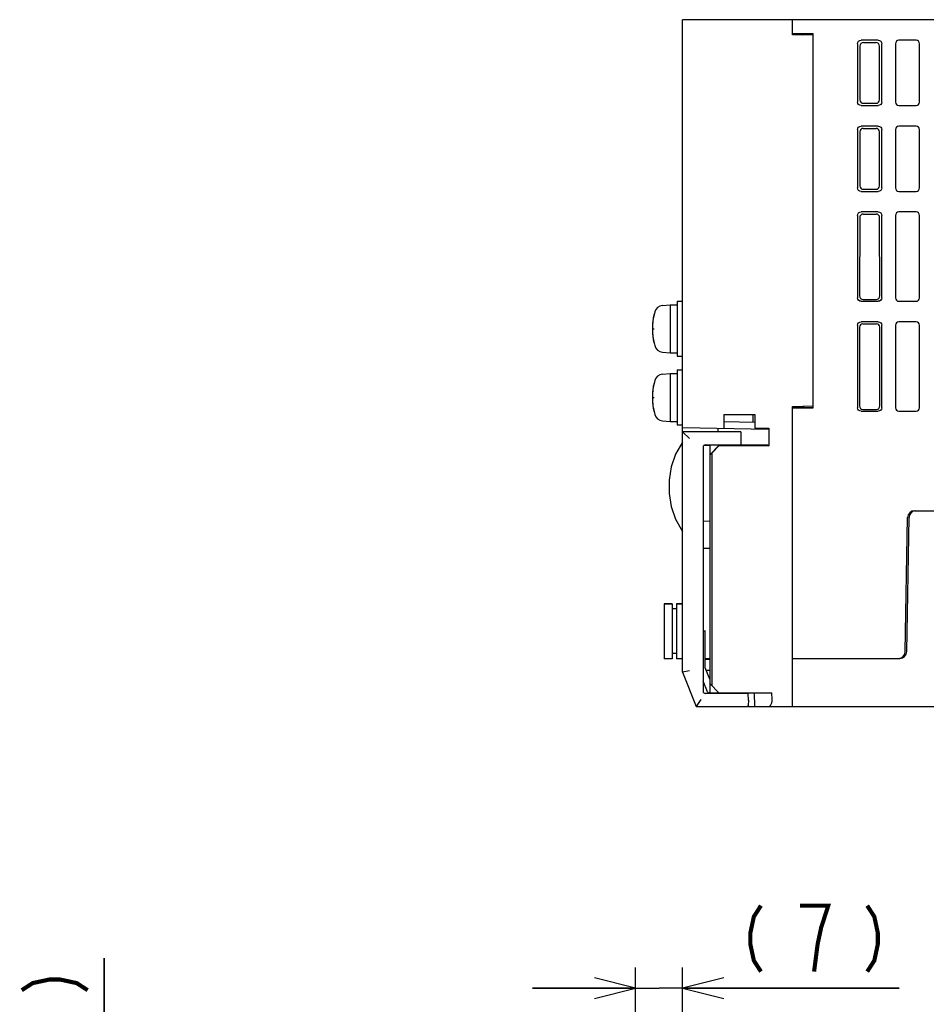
# Model space of a CAD drawing. Extents: x 90 to 1223, y 50 to 821.
# Tile 29 of 34: x 901 to 1033, y 678 to 821. Entities that reach past the tile are written whole.
import ezdxf

# ---------------------------------------------------------------- set-up
doc = ezdxf.new("R2010")
doc.units = 0
doc.header["$LTSCALE"] = 69.3
doc.layers.get('0').update_dxf_attribs({"linetype": 'CONTINUOUS'})
for name, color, linetype in [('ALL_AXIS', 7, 'CONTINUOUS'), ('ALL_CURVE', 7, 'CONTINUOUS'), ('ALL_FEATURES', 7, 'CONTINUOUS')]:
    doc.layers.add(name, color=color, linetype=linetype)
doc.dimstyles.get("Standard").update_dxf_attribs({"dimtxt": 2.5, "dimasz": 2.5, "dimexe": 1.25, "dimexo": 0.625, "dimtad": 1, "dimcen": 2.5, "dimazin": 3, "dimtfac": 1, "dimtmove": 0, "dimatfit": 3})

# ---------------------------------------------------------------- blocks, each defined once
blk = doc.blocks.new('_OPEN')
at = {"color": 0, "linetype": 'BYBLOCK'}
for p, q in [((0, 0), (-1, 0.25)), ((-1, -0.25), (0, 0)), ((-1, 0), (0, 0))]:
    blk.add_line(p, q, dxfattribs=at)
blk = doc.blocks.new('*D6')
at = {"color": 2, "linetype": 'CONTINUOUS'}
for p, q in [((990.79, 646.92), (990.79, 683.25)), ((997.62, 638.25), (997.62, 683.25)), ((990.79, 680.25), (975.79, 680.25)), ((975.79, 680.25), (994.21, 680.25)), ((1029.16, 680.25), (994.21, 680.25)), ((997.62, 680.25), (1029.16, 680.25))]:
    blk.add_line(p, q, dxfattribs=at)
at = {"color": 2, "linetype": 'CONTINUOUS', "xscale": 6, "yscale": 6, "zscale": 6}
blk.add_blockref('_OPEN', (990.79, 680.25), dxfattribs=at)
at = {"color": 2, "linetype": 'CONTINUOUS', "xscale": 6, "yscale": 6, "zscale": 6, "rotation": 180}
blk.add_blockref('_OPEN', (997.62, 680.25), dxfattribs=at)
blk = doc.blocks.new('*D7')
at = {"color": 2, "linetype": 'CONTINUOUS'}
for p, q in [((913.38, 649.95), (913.38, 684.59)), ((913.38, 684.59), (913.38, 642.6)), ((991.27, 649.95), (910.38, 649.95)), ((913.38, 620.25), (913.38, 642.6)), ((994.62, 635.25), (910.38, 635.25)), ((913.38, 635.25), (913.38, 620.25))]:
    blk.add_line(p, q, dxfattribs=at)
at = {"color": 2, "linetype": 'CONTINUOUS', "xscale": 6, "yscale": 6, "zscale": 6}
for p, rotation in [((913.38, 649.95), 270), ((913.38, 635.25), 90)]:
    blk.add_blockref('_OPEN', p, dxfattribs=dict(at, rotation=rotation))

msp = doc.modelspace()

# ---------------------------------------------------------------- linework, layer by layer
at = {"color": 2, "linetype": 'CONTINUOUS', "const_width": 0.6}
for points in [[(1009.039, 692.25), (1008.007, 690.65), (1007.491, 688.25), (1007.491, 686.65), (1008.007, 684.25), (1009.039, 682.65)], [(1016.779, 682.65), (1017.295, 686.65), (1017.811, 689.05), (1018.327, 690.65), (1018.843, 692.25), (1014.715, 692.25)], [(1024.519, 692.25), (1025.551, 690.65), (1026.067, 688.25), (1026.067, 686.65), (1025.551, 684.25), (1024.519, 682.65)], [(901.375, 679.941), (902.975, 680.973), (905.375, 681.489), (906.975, 681.489), (909.375, 680.973), (910.975, 679.941)]]:
    msp.add_lwpolyline(points, dxfattribs=at)
at = {"layer": 'ALL_AXIS', "color": 7, "linetype": 'CONTINUOUS'}
for p, q in [((996.825, 780.25), (996.825, 772.25)), ((996.825, 780.25), (997.625, 780.25)), ((994.706, 779.652), (995.825, 779.75)), ((995.825, 779.75), (995.825, 772.75)), ((995.825, 779.75), (996.825, 779.75)), ((994.706, 772.848), (995.825, 772.75)), ((995.825, 772.75), (996.825, 772.75)), ((996.825, 772.25), (997.625, 772.25)), ((996.825, 770.25), (996.825, 762.25)), ((996.825, 770.25), (997.625, 770.25)), ((994.706, 769.652), (995.825, 769.75)), ((995.825, 769.75), (995.825, 762.75)), ((995.825, 769.75), (996.825, 769.75)), ((994.706, 762.848), (995.825, 762.75)), ((995.825, 762.75), (996.825, 762.75)), ((996.825, 762.25), (997.625, 762.25)), ((1004.16, 759.35), (1004.164, 759.23)), ((1006.09, 759.35), (1006.087, 759.253)), ((994.925, 736.2), (994.925, 728.2)), ((994.925, 736.2), (996.125, 736.2)), ((996.725, 736.2), (997.625, 736.2)), ((1000.925, 728.15), (1001.625, 728.15)), ((1001.059, 726.55), (1001.625, 726.55)), ((1004.163, 723.25), (1004.16, 723.15)), ((1006.087, 723.25), (1006.09, 723.15))]:
    msp.add_line(p, q, dxfattribs=at)
for centre, radius, start, end in [((1002.225, 776.25), 9, 164.11915, 195.88085), ((994.819, 778.357), 1.3, 95, 164.11915), ((994.819, 774.143), 1.3, 195.88085, 265), ((1002.225, 766.25), 9, 164.11915, 195.88085), ((994.819, 768.357), 1.3, 95, 164.11915), ((994.819, 764.143), 1.3, 195.88085, 265)]:
    msp.add_arc(centre, radius, start, end, dxfattribs=at)
at = {"layer": 'ALL_CURVE', "color": 40, "linetype": 'CONTINUOUS'}
for p, q in [((993.225, 776.25), (993.473, 776.25)), ((993.225, 766.25), (993.473, 766.25))]:
    msp.add_line(p, q, dxfattribs=at)
for centre in [(1002.225, 776.25), (1002.225, 766.25)]:
    msp.add_arc(centre, 9, 166.5066, 193.4934, dxfattribs=at)
at = {"layer": 'ALL_FEATURES', "color": 7, "linetype": 'CONTINUOUS'}
for p, q in [((997.625, 726.25), (997.625, 821.25)), ((1172.925, 821.25), (997.625, 821.25)), ((1013.625, 819.05), (1013.625, 821.25)), ((1013.625, 819.25), (1016.66, 819.25)), ((1016.625, 818.998), (1013.625, 819.05)), ((1014.997, 819.026), (1015.17, 819.198)), ((1015.097, 819.125), (1015.096, 819.024)), ((1015.17, 819.198), (1015.169, 819.023)), ((1015.17, 819.198), (1015.688, 819.215)), ((1015.688, 819.215), (1015.686, 819.014)), ((1015.688, 819.215), (1016.625, 819.215)), ((1016.625, 819.215), (1016.66, 819.25)), ((1016.625, 764.75), (1016.625, 819.215)), ((1016.66, 764.715), (1016.66, 819.25)), ((1023.125, 817.752), (1023.125, 809.248)), ((1023.462, 817.415), (1023.45, 809.574)), ((1026.127, 818.25), (1023.623, 818.25)), ((1023.961, 817.912), (1025.789, 817.912)), ((1026.3, 809.574), (1026.288, 817.415)), ((1026.625, 809.248), (1026.625, 817.752)), ((1028.625, 817.75), (1028.625, 809.25)), ((1031.625, 818.25), (1029.125, 818.25)), ((1032.125, 809.25), (1032.125, 817.75)), ((1023.623, 808.75), (1026.127, 808.75)), ((1023.948, 809.075), (1025.802, 809.075)), ((1029.125, 808.75), (1031.625, 808.75)), ((1026.127, 805.75), (1023.623, 805.75)), ((1031.625, 805.75), (1029.125, 805.75)), ((1023.125, 805.252), (1023.125, 796.748)), ((1023.443, 804.934), (1023.431, 797.054)), ((1023.942, 805.431), (1025.808, 805.431)), ((1026.319, 797.054), (1026.307, 804.934)), ((1026.625, 796.748), (1026.625, 805.252)), ((1028.625, 805.25), (1028.625, 796.75)), ((1032.125, 796.75), (1032.125, 805.25)), ((1023.623, 796.25), (1026.127, 796.25)), ((1023.929, 796.556), (1025.821, 796.556)), ((1029.125, 796.25), (1031.625, 796.25)), ((1026.127, 793.25), (1023.623, 793.25)), ((1023.923, 792.95), (1025.827, 792.95)), ((1031.625, 793.25), (1029.125, 793.25)), ((1023.125, 792.752), (1023.125, 780.748)), ((1023.424, 792.453), (1023.407, 781.03)), ((1026.343, 781.03), (1026.326, 792.453)), ((1026.625, 780.748), (1026.625, 792.752)), ((1028.625, 792.75), (1028.625, 780.75)), ((1032.125, 780.75), (1032.125, 792.75)), ((1023.623, 780.25), (1026.127, 780.25)), ((1023.904, 780.531), (1025.846, 780.531)), ((1029.125, 780.25), (1031.625, 780.25)), ((1026.127, 777.25), (1023.623, 777.25)), ((1031.625, 777.25), (1029.125, 777.25)), ((1023.125, 776.752), (1023.125, 764.748)), ((1023.4, 776.477), (1023.382, 765.005)), ((1023.899, 776.974), (1025.851, 776.974)), ((1026.368, 765.005), (1026.35, 776.477)), ((1026.625, 764.748), (1026.625, 776.752)), ((1028.625, 776.75), (1028.625, 764.75)), ((1032.125, 764.75), (1032.125, 776.75)), ((1013.625, 764.95), (1016.625, 765.002)), ((1013.625, 721.25), (1013.625, 764.95)), ((1013.625, 764.715), (1016.66, 764.715)), ((1014.3, 764.807), (1014.656, 764.807)), ((1014.657, 764.968), (1014.656, 764.807)), ((1014.656, 764.807), (1014.695, 764.767)), ((1014.697, 764.969), (1014.695, 764.767)), ((1015.212, 764.75), (1014.695, 764.767)), ((1015.214, 764.978), (1015.212, 764.75)), ((1016.625, 764.75), (1015.212, 764.75)), ((1016.66, 764.715), (1016.625, 764.75)), ((1023.623, 764.25), (1026.127, 764.25)), ((1023.88, 764.507), (1025.87, 764.507)), ((1029.125, 764.25), (1031.625, 764.25)), ((1003.625, 763.75), (1003.625, 761.75)), ((1003.625, 763.75), (1008.125, 763.75)), ((1008.125, 763.75), (1008.125, 761.75)), ((997.625, 761.855), (1010.137, 761.636)), ((1002.825, 761.25), (1002.825, 761.764)), ((1008.125, 762.602), (1003.625, 762.68)), ((1008.125, 761.75), (1010.169, 761.75)), ((1010.137, 761.75), (1010.137, 761.636)), ((1010.169, 761.75), (1010.169, 759.206)), ((997.625, 761.25), (998.625, 760.25)), ((1006.094, 761.25), (997.625, 761.25)), ((1006.125, 760.35), (1006.09, 759.35)), ((1006.094, 761.25), (1006.125, 760.35)), ((1000.625, 759.043), (1000.625, 723.457)), ((1001.625, 759.25), (1000.706, 759.234)), ((1000.915, 759.343), (1001.125, 759.35)), ((1001.125, 759.35), (1006.09, 759.35)), ((1001.625, 759.295), (1001.625, 759.35)), ((1001.625, 757.927), (1001.625, 759.29)), ((1004.159, 759.275), (1001.625, 759.29)), ((1001.625, 757.927), (1002.925, 759.229)), ((1002.925, 759.206), (1001.925, 758.206)), ((1004.16, 759.293), (1002.925, 759.294)), ((1002.925, 759.229), (1005.48, 759.233)), ((1002.925, 759.206), (1002.925, 759.229)), ((1010.169, 759.206), (1002.925, 759.206)), ((1004.164, 759.23), (1004.16, 759.35)), ((1010.102, 759.273), (1010.169, 759.206)), ((1001.925, 758.206), (1001.625, 757.911)), ((1001.625, 723.15), (1001.625, 757.911)), ((1001.925, 724.25), (1001.925, 758.206)), ((1030.067, 729.233), (1030.408, 748.767)), ((1030.267, 729.233), (1030.608, 748.767)), ((1031.408, 749.75), (1077.942, 749.75)), ((1001.625, 748.18), (1000.625, 748.215)), ((1000.625, 744.285), (1001.625, 744.32)), ((996.125, 736.2), (994.925, 736.2)), ((996.125, 736.2), (996.125, 728.2)), ((996.725, 736.2), (996.725, 728.2)), ((997.625, 736.2), (996.725, 736.2)), ((996.725, 735.45), (996.125, 735.45)), ((1000.625, 732.255), (1000.925, 732.25)), ((1000.925, 732.25), (1000.625, 732.24)), ((1000.925, 726.886), (1000.925, 732.25)), ((996.725, 728.95), (996.125, 728.95)), ((996.125, 728.2), (994.925, 728.2)), ((997.625, 728.2), (996.725, 728.2)), ((1001.625, 728.185), (1000.925, 728.173)), ((1001.579, 725.251), (1000.925, 726.886)), ((1001.104, 728.15), (1001.104, 728.176)), ((1001.575, 728.15), (1001.575, 728.185)), ((1013.625, 728.25), (1029.267, 728.25)), ((998.625, 726.443), (997.625, 726.25)), ((997.625, 726.25), (999.625, 721.25)), ((1001.069, 726.525), (1001.625, 726.515)), ((1001.104, 726.524), (1001.104, 726.55)), ((1001.24, 723.406), (1000.625, 724.943)), ((1001.625, 725.25), (1001.579, 725.251)), ((1001.625, 724.55), (1002.925, 723.25)), ((1001.125, 723.15), (1000.915, 723.157)), ((1007.19, 723.15), (1001.125, 723.15)), ((1001.625, 723.215), (1001.513, 723.217)), ((1001.625, 723.25), (1010.625, 723.25)), ((1004.16, 723.15), (1004.163, 723.25)), ((1006.575, 723.25), (1006.578, 723.15)), ((1007.225, 722.15), (1007.19, 723.15)), ((1008.056, 723.25), (1008.096, 721.25)), ((1010.665, 722.25), (1010.625, 723.25)), ((1000.302, 722.25), (999.625, 721.25)), ((999.625, 721.25), (1007.055, 721.25)), ((1007.149, 721.25), (1172.925, 721.25)), ((1007.225, 722.15), (1007.198, 721.384))]:
    msp.add_line(p, q, dxfattribs=at)
at = {"layer": 'ALL_FEATURES', "color": 3, "linetype": 'CONTINUOUS'}
msp.add_line((1007.905, 762.605), (1007.905, 763.75), dxfattribs=at)
at = {"layer": 'ALL_FEATURES', "color": 7, "linetype": 'CONTINUOUS'}
for points in [[(1023.125, 817.752), (1023.163, 817.943), (1023.271, 818.104), (1023.432, 818.212), (1023.623, 818.25)], [(1023.961, 817.912), (1023.77, 817.874), (1023.608, 817.766), (1023.501, 817.605), (1023.462, 817.415)], [(1026.288, 817.415), (1026.249, 817.605), (1026.142, 817.766), (1025.98, 817.874), (1025.789, 817.912)], [(1026.127, 818.25), (1026.318, 818.212), (1026.479, 818.104), (1026.587, 817.943), (1026.625, 817.752)], [(1023.623, 808.75), (1023.432, 808.788), (1023.271, 808.896), (1023.163, 809.057), (1023.125, 809.248)], [(1023.45, 809.574), (1023.488, 809.382), (1023.596, 809.22), (1023.757, 809.113), (1023.948, 809.075)], [(1025.802, 809.075), (1025.993, 809.113), (1026.154, 809.22), (1026.262, 809.382), (1026.3, 809.574)], [(1026.625, 809.248), (1026.587, 809.057), (1026.479, 808.896), (1026.318, 808.788), (1026.127, 808.75)], [(1023.125, 805.252), (1023.163, 805.443), (1023.271, 805.604), (1023.432, 805.712), (1023.623, 805.75)], [(1026.127, 805.75), (1026.318, 805.712), (1026.479, 805.604), (1026.587, 805.443), (1026.625, 805.252)], [(1023.942, 805.431), (1023.751, 805.393), (1023.589, 805.285), (1023.481, 805.124), (1023.443, 804.934)], [(1026.307, 804.934), (1026.269, 805.124), (1026.161, 805.285), (1025.999, 805.393), (1025.808, 805.431)], [(1023.623, 796.25), (1023.432, 796.288), (1023.271, 796.396), (1023.163, 796.557), (1023.125, 796.748)], [(1023.431, 797.054), (1023.469, 796.863), (1023.577, 796.701), (1023.738, 796.593), (1023.929, 796.556)], [(1025.821, 796.556), (1026.012, 796.593), (1026.173, 796.701), (1026.281, 796.863), (1026.319, 797.054)], [(1026.625, 796.748), (1026.587, 796.557), (1026.479, 796.396), (1026.318, 796.288), (1026.127, 796.25)], [(1023.125, 792.752), (1023.163, 792.943), (1023.271, 793.104), (1023.432, 793.212), (1023.623, 793.25)], [(1023.923, 792.95), (1023.732, 792.912), (1023.57, 792.804), (1023.462, 792.643), (1023.424, 792.453)], [(1026.326, 792.453), (1026.288, 792.643), (1026.18, 792.804), (1026.018, 792.912), (1025.827, 792.95)], [(1026.127, 793.25), (1026.318, 793.212), (1026.479, 793.104), (1026.587, 792.943), (1026.625, 792.752)], [(1023.623, 780.25), (1023.432, 780.288), (1023.271, 780.396), (1023.163, 780.557), (1023.125, 780.748)], [(1023.407, 781.03), (1023.445, 780.838), (1023.552, 780.677), (1023.713, 780.569), (1023.904, 780.531)], [(1025.846, 780.531), (1026.037, 780.569), (1026.198, 780.677), (1026.305, 780.838), (1026.343, 781.03)], [(1026.625, 780.748), (1026.587, 780.557), (1026.479, 780.396), (1026.318, 780.288), (1026.127, 780.25)], [(1023.125, 776.752), (1023.163, 776.943), (1023.271, 777.104), (1023.432, 777.212), (1023.623, 777.25)], [(1026.127, 777.25), (1026.318, 777.212), (1026.479, 777.104), (1026.587, 776.943), (1026.625, 776.752)], [(1023.899, 776.974), (1023.707, 776.936), (1023.546, 776.829), (1023.438, 776.668), (1023.4, 776.477)], [(1026.35, 776.477), (1026.312, 776.668), (1026.204, 776.829), (1026.043, 776.936), (1025.851, 776.974)], [(1014.3, 764.807), (1013.918, 764.81), (1013.625, 764.817)], [(1023.623, 764.25), (1023.432, 764.288), (1023.271, 764.396), (1023.163, 764.557), (1023.125, 764.748)], [(1023.382, 765.005), (1023.42, 764.814), (1023.528, 764.652), (1023.689, 764.545), (1023.88, 764.507)], [(1025.87, 764.507), (1026.061, 764.545), (1026.222, 764.652), (1026.33, 764.814), (1026.368, 765.005)], [(1026.625, 764.748), (1026.587, 764.557), (1026.479, 764.396), (1026.318, 764.288), (1026.127, 764.25)], [(997.625, 759.75), (996.597, 757.996), (995.957, 756.139), (995.66, 754.22), (995.66, 752.28), (995.957, 750.361), (996.597, 748.504), (997.625, 746.75)], [(1005.48, 759.233), (1005.734, 759.235), (1005.943, 759.239)], [(1005.943, 759.239), (1006.091, 759.243), (1006.166, 759.248), (1006.175, 759.25)], [(1006.175, 759.25), (1006.164, 759.253), (1006.087, 759.257)], [(1010.102, 759.273), (1010.066, 759.277), (1009.968, 759.282), (1009.815, 759.285), (1009.617, 759.288), (1009.386, 759.29), (1006.09, 759.292)], [(1007.198, 721.384), (1007.181, 721.307), (1007.135, 721.264), (1007.055, 721.25)], [(1010.128, 721.25), (1010.289, 721.29), (1010.43, 721.404), (1010.541, 721.574), (1010.617, 721.781), (1010.658, 722.01), (1010.665, 722.25)]]:
    msp.add_lwpolyline(points, dxfattribs=at)
for centre, radius, start, end in [((1029.125, 817.75), 0.5, 90, 180), ((1031.625, 817.75), 0.5, 0, 90), ((1029.125, 809.25), 0.5, 180, 270), ((1031.625, 809.25), 0.5, 270, 360), ((1029.125, 805.25), 0.5, 90, 180), ((1031.625, 805.25), 0.5, 0, 90), ((1029.125, 796.75), 0.5, 180, 270), ((1031.625, 796.75), 0.5, 270, 360), ((1029.125, 792.75), 0.5, 90, 180), ((1031.625, 792.75), 0.5, 0, 90), ((1029.125, 780.75), 0.5, 180, 270), ((1031.625, 780.75), 0.5, 270, 360), ((1029.125, 776.75), 0.5, 90, 180), ((1031.625, 776.75), 0.5, 0, 90), ((1029.125, 764.75), 0.5, 180, 270), ((1031.625, 764.75), 0.5, 270, 360), ((1000.925, 759.043), 0.3, 92, 180), ((1031.408, 748.75), 1, 90, 179), ((1031.608, 748.75), 1, 90, 179), ((1029.067, 729.25), 1, 270, 359), ((1029.267, 729.25), 1, 270, 359), ((1000.925, 723.457), 0.3, 180, 268), ((1001.518, 723.517), 0.3, 201.80141, 269)]:
    msp.add_arc(centre, radius, start, end, dxfattribs=at)

# ---------------------------------------------------------------- dimensions: what is measured, and where the dimension line sits
at = {"color": 2, "linetype": 'CONTINUOUS'}
for base, p1, p2, angle, picture, middle in [((913.375, 635.25), (991.269, 649.947), (994.625, 635.25), 270, '*D7', (910.975, 651.561)), ((990.787, 680.25), (997.625, 638.25), (990.787, 646.915), 180, '*D6', (1004.395, 682.65))]:
    dim = msp.add_linear_dim(base=base, p1=p1, p2=p2, angle=angle, dimstyle='Standard', dxfattribs=at)
    dim.commit()
    dim.dimension.update_dxf_attribs({"geometry": picture, "text_midpoint": middle, "dimtype": 128})

doc.saveas('drawing.dxf')
